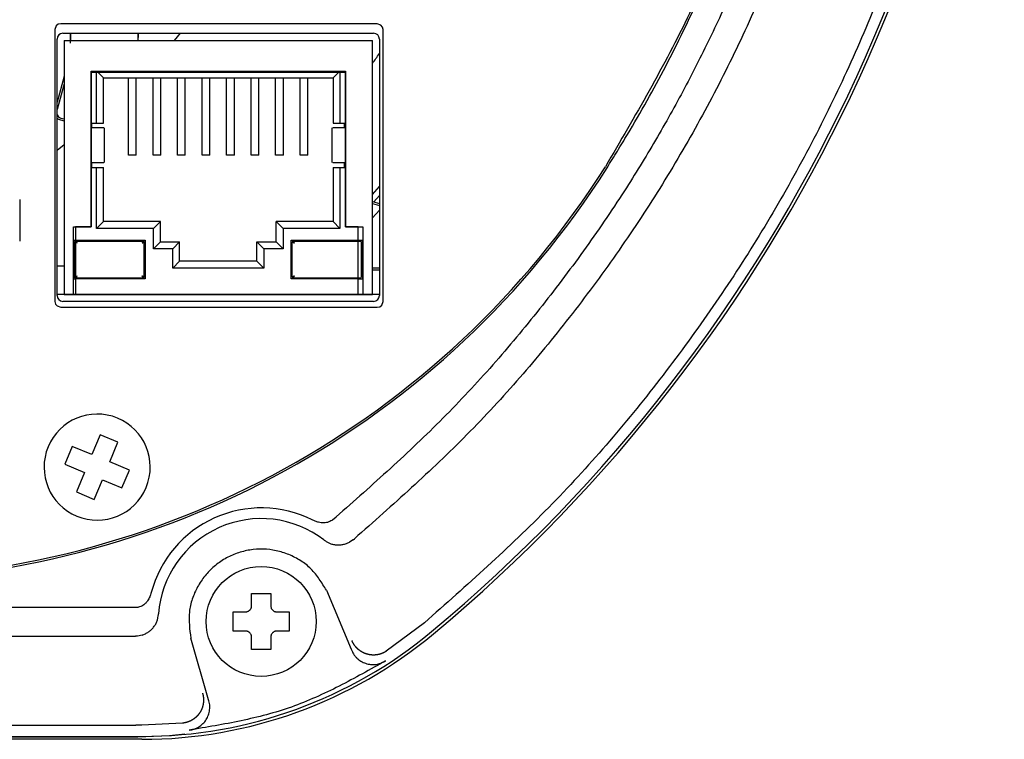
# Model space of a CAD drawing. Header units: inches. Extents: x -119 to 916, y -375 to 403.
# Tile 19 of 24: x 865 to 916, y -67 to -29. Entities that reach past the tile are written whole.
import ezdxf

# ---------------------------------------------------------------- set-up
doc = ezdxf.new("R2010")
doc.units = ezdxf.units.IN

msp = doc.modelspace()

# ---------------------------------------------------------------- linework, layer by layer
at = {"color": 7, "linetype": 'Continuous'}
for p, q in [((883.2437, -29.5133), (866.842, -29.5133)), ((866.5422, -29.8131), (866.5422, -43.9145)), ((866.9532, -30.0056), (883.0532, -30.0056)), ((867.3532, -30.5256), (867.3532, -30.0056)), ((867.3532, -30.0056), (867.3532, -30.3756)), ((870.8532, -30.0056), (870.8532, -30.2311)), ((870.8532, -30.3756), (870.8532, -30.0056)), ((873.0377, -30.0056), (872.7124, -30.3756)), ((883.5431, -43.9145), (883.5431, -29.8131)), ((866.6532, -43.6056), (866.6532, -30.3056)), ((867.0132, -30.3756), (867.0132, -43.5456)), ((867.0132, -30.3756), (882.9932, -30.3756)), ((882.9932, -43.5456), (882.9932, -30.3756)), ((883.3532, -30.3056), (883.3532, -43.6056)), ((868.4132, -31.9656), (881.5932, -31.9656)), ((868.4132, -40.0456), (868.4132, -31.9656)), ((868.6932, -32.0456), (868.4132, -32.0456)), ((868.4132, -32.0456), (868.4132, -40.0456)), ((868.6932, -34.6656), (868.6932, -32.0456)), ((868.7732, -32.0456), (868.6932, -32.0456)), ((868.7732, -32.0456), (869.0532, -32.3256)), ((881.2332, -32.0456), (868.7732, -32.0456)), ((880.9532, -32.3256), (881.2332, -32.0456)), ((881.3132, -32.0456), (881.2332, -32.0456)), ((881.5932, -32.0456), (881.3132, -32.0456)), ((881.3132, -32.0456), (881.3132, -34.6656)), ((881.5932, -31.9656), (881.5932, -40.0456)), ((881.5932, -40.0456), (881.5932, -32.0456)), ((867.0132, -32.2373), (866.6532, -33.5808)), ((867.0132, -32.6237), (866.6532, -33.9672)), ((869.0532, -34.6656), (869.0532, -32.3256)), ((869.0532, -32.3256), (880.9532, -32.3256)), ((870.3582, -36.3256), (870.3582, -32.3256)), ((870.7582, -36.3256), (870.7582, -32.3256)), ((871.6282, -36.3256), (871.6282, -32.3256)), ((872.0282, -36.3256), (872.0282, -32.3256)), ((872.8982, -36.3256), (872.8982, -32.3256)), ((873.2982, -36.3256), (873.2982, -32.3256)), ((874.1682, -36.3256), (874.1682, -32.3256)), ((874.5682, -36.3256), (874.5682, -32.3256)), ((875.4382, -36.3256), (875.4382, -32.3256)), ((875.8382, -36.3256), (875.8382, -32.3256)), ((876.7082, -36.3256), (876.7082, -32.3256)), ((877.1082, -36.3256), (877.1082, -32.3256)), ((877.9782, -36.3256), (877.9782, -32.3256)), ((878.3782, -36.3256), (878.3782, -32.3256)), ((879.2482, -36.3256), (879.2482, -32.3256)), ((879.6482, -36.3256), (879.6482, -32.3256)), ((880.9532, -32.3256), (880.9532, -34.6656)), ((866.8214, -34.4985), (867.0132, -34.5499)), ((866.8473, -34.4019), (867.0132, -34.4463)), ((868.4532, -34.9156), (868.4532, -34.6656)), ((868.4532, -34.6656), (868.6932, -34.6656)), ((868.6932, -34.6656), (869.0532, -34.6656)), ((880.9532, -34.6656), (881.3132, -34.6656)), ((881.3132, -34.6656), (881.5532, -34.6656)), ((881.5532, -34.9156), (881.5532, -34.6656)), ((869.1147, -36.7156), (869.1147, -34.9156)), ((880.8917, -34.9156), (880.8917, -36.7156)), ((867.0132, -35.7927), (866.6532, -36.0784)), ((868.4532, -36.9656), (868.4532, -36.7156)), ((870.7582, -36.3256), (870.3582, -36.3256)), ((872.0282, -36.3256), (871.6282, -36.3256)), ((873.2982, -36.3256), (872.8982, -36.3256)), ((874.5682, -36.3256), (874.1682, -36.3256)), ((875.8382, -36.3256), (875.4382, -36.3256)), ((877.1082, -36.3256), (876.7082, -36.3256)), ((878.3782, -36.3256), (877.9782, -36.3256)), ((879.6482, -36.3256), (879.2482, -36.3256)), ((881.5532, -36.9656), (881.5532, -36.7156)), ((868.4532, -36.9656), (868.6932, -36.9656)), ((868.6932, -40.1256), (868.6932, -36.9656)), ((868.6932, -36.9656), (869.0532, -36.9656)), ((869.0532, -39.7656), (869.0532, -36.9656)), ((880.9532, -36.9656), (881.3132, -36.9656)), ((880.9532, -36.9656), (880.9532, -39.7656)), ((881.3132, -36.9656), (881.5532, -36.9656)), ((881.3132, -36.9656), (881.3132, -40.1256)), ((882.9932, -38.3678), (883.3532, -37.9469)), ((864.7149, -38.6181), (864.7149, -40.7938)), ((882.9932, -38.7282), (883.3532, -38.8246)), ((883.3532, -38.4093), (883.0619, -38.7466)), ((882.9932, -38.8317), (883.3532, -38.9282)), ((883.3532, -39.1731), (882.9932, -39.5812)), ((868.6932, -40.1256), (869.0532, -39.7656)), ((872.0032, -39.7656), (869.0532, -39.7656)), ((871.6432, -40.1256), (872.0032, -39.7656)), ((872.0032, -40.8256), (872.0032, -39.7656)), ((878.3632, -40.1256), (878.0032, -39.7656)), ((878.0032, -40.8256), (878.0032, -39.7656)), ((880.9532, -39.7656), (878.0032, -39.7656)), ((881.3132, -40.1256), (880.9532, -39.7656)), ((867.5032, -40.0456), (868.4132, -40.0456)), ((867.5032, -43.5456), (867.5032, -40.0456)), ((868.4132, -40.0456), (867.6111, -40.0456)), ((867.6111, -40.0456), (867.6111, -40.7398)), ((871.6432, -40.1256), (868.6932, -40.1256)), ((871.6432, -41.1856), (871.6432, -40.1256)), ((881.3132, -40.1256), (878.3632, -40.1256)), ((878.3632, -40.1256), (878.3632, -41.1856)), ((882.263, -40.0456), (881.5932, -40.0456)), ((881.5932, -40.0456), (882.5032, -40.0456)), ((882.263, -40.7398), (882.263, -40.0456)), ((882.5032, -40.0456), (882.5032, -43.5456)), ((867.5315, -40.7398), (867.6111, -40.7398)), ((867.5315, -42.7357), (867.5315, -40.7398)), ((867.6111, -40.7398), (871.2162, -40.7398)), ((867.6315, -40.7898), (871.1162, -40.7898)), ((871.2162, -40.7398), (871.2162, -42.7357)), ((878.7902, -42.7357), (878.7902, -40.7398)), ((878.7902, -40.7398), (882.263, -40.7398)), ((878.8902, -40.7898), (882.263, -40.7898)), ((882.263, -40.7398), (882.4749, -40.7398)), ((882.263, -40.8898), (882.263, -40.7898)), ((882.263, -40.7898), (882.3749, -40.7898)), ((882.4749, -40.7398), (882.4749, -42.7357)), ((867.5815, -42.6357), (867.5815, -40.8398)), ((867.6111, -40.8546), (867.6111, -42.6209)), ((871.1662, -42.6357), (871.1662, -40.8398)), ((871.6432, -41.1856), (872.0032, -40.8256)), ((872.6432, -41.1856), (871.6432, -41.1856)), ((872.0032, -40.8256), (873.0032, -40.8256)), ((872.6432, -41.1856), (873.0032, -40.8256)), ((872.6432, -42.1856), (872.6432, -41.1856)), ((873.0032, -41.8256), (873.0032, -40.8256)), ((877.0032, -40.8256), (878.0032, -40.8256)), ((877.3632, -41.1856), (877.0032, -40.8256)), ((877.0032, -41.8256), (877.0032, -40.8256)), ((878.3632, -41.1856), (877.3632, -41.1856)), ((877.3632, -41.1856), (877.3632, -42.1856)), ((878.3632, -41.1856), (878.0032, -40.8256)), ((878.8402, -42.6357), (878.8402, -40.8398)), ((882.263, -42.5857), (882.263, -40.8898)), ((882.4249, -42.6357), (882.4249, -40.8398)), ((872.6432, -42.1856), (873.0032, -41.8256)), ((877.0032, -41.8256), (873.0032, -41.8256)), ((877.3632, -42.1856), (877.0032, -41.8256)), ((867.0132, -42.0856), (866.6532, -42.0856)), ((877.3632, -42.1856), (872.6432, -42.1856)), ((883.3532, -42.1808), (882.9932, -42.1808)), ((883.3532, -42.2808), (882.9932, -42.2808)), ((867.5315, -42.7357), (867.6111, -42.7357)), ((867.6111, -42.7357), (867.6111, -43.5456)), ((871.2162, -42.7357), (867.6111, -42.7357)), ((867.6315, -42.6857), (871.1162, -42.6857)), ((882.263, -42.7357), (878.7902, -42.7357)), ((878.8902, -42.6857), (882.263, -42.6857)), ((882.263, -42.6857), (882.263, -42.5857)), ((882.263, -42.6857), (882.3749, -42.6857)), ((882.263, -43.5456), (882.263, -42.7357)), ((882.263, -42.7357), (882.4749, -42.7357)), ((883.3532, -43.5556), (866.6532, -43.5556)), ((867.0132, -43.5456), (867.5032, -43.5456)), ((867.0132, -43.5556), (867.0132, -43.5456)), ((867.1632, -43.5456), (867.1632, -43.5556)), ((867.5032, -43.5456), (867.6111, -43.5456)), ((867.6111, -43.5456), (882.263, -43.5456)), ((882.263, -43.5456), (882.5032, -43.5456)), ((882.5032, -43.5456), (882.9932, -43.5456)), ((882.8432, -43.5556), (882.8432, -43.5456)), ((882.9932, -43.5556), (882.9932, -43.5456)), ((866.842, -44.2142), (883.2437, -44.2142)), ((883.0532, -43.9056), (866.9532, -43.9056)), ((868.8797, -50.8305), (868.4583, -51.8466)), ((869.8034, -51.2135), (868.8797, -50.8305)), ((867.4422, -51.4252), (867.0592, -52.349)), ((868.4583, -51.8466), (867.4422, -51.4252)), ((869.3821, -52.2296), (869.8034, -51.2135)), ((867.0592, -52.349), (868.0753, -52.7703)), ((870.3982, -52.651), (869.3821, -52.2296)), ((868.0753, -52.7703), (867.6539, -53.7864)), ((870.0151, -53.5747), (870.3982, -52.651)), ((868.5777, -54.1695), (868.999, -53.1534)), ((868.999, -53.1534), (870.0151, -53.5747)), ((867.6539, -53.7864), (868.5777, -54.1695)), ((880.9304, -55.2297), (881.1129, -55.0786)), ((880.4758, -56.2698), (880.4938, -56.2837)), ((881.9984, -56.2658), (881.8128, -56.388)), ((881.9984, -56.2658), (882.0596, -56.2149)), ((876.7287, -59.7), (876.7287, -59.05)), ((877.7287, -59.05), (877.7287, -59.7)), ((880.6136, -58.886), (881.897, -61.9425)), ((870.7303, -59.78), (804.7271, -59.78)), ((871.9083, -60.1378), (871.9103, -60.1082)), ((875.7787, -60), (876.4287, -60)), ((878.0287, -60), (878.6787, -60)), ((885.6865, -60.5713), (883.7125, -62.0434)), ((871.0586, -61.2104), (870.8248, -61.2612)), ((876.4287, -61), (875.7787, -61)), ((878.6787, -61), (878.0287, -61)), ((804.7398, -61.2667), (870.7175, -61.2667)), ((870.8248, -61.2612), (870.7175, -61.2667)), ((874.5017, -64.5544), (873.581, -61.3698)), ((876.7287, -61.95), (876.7287, -61.3)), ((877.7287, -61.3), (877.7287, -61.95)), ((883.7125, -62.0434), (883.7055, -62.048)), ((873.1524, -65.7731), (871.0479, -65.8701)), ((873.1578, -65.7726), (873.1524, -65.7731)), ((804.7288, -65.8701), (870.7285, -65.8701)), ((871.0479, -65.8701), (870.7285, -65.8701)), ((804.4094, -66.4564), (871.0479, -66.4564)), ((870.8349, -66.5), (861.7287, -66.5)), ((871.0479, -66.6095), (861.7287, -66.6095))]:
    msp.add_line(p, q, dxfattribs=at)
for points in [[(866.8418, -29.5133), (866.7125, -29.5427), (866.6114, -29.6216), (866.5422, -29.8131)], [(883.5429, -29.8131), (883.5138, -29.6837), (883.435, -29.5826), (883.2437, -29.5133)], [(866.542, -43.9145), (866.5715, -44.0439), (866.6504, -44.145), (866.842, -44.2142)], [(883.2434, -44.2142), (883.373, -44.1849), (883.474, -44.106), (883.5431, -43.9145)], [(873.2799, -66.35), (872.4713, -66.4329), (870.8349, -66.5)]]:
    msp.add_lwpolyline(points, dxfattribs=at)
msp.add_circle((877.2287, -60.5), 2.85, dxfattribs=at)
for centre, radius, start, end in [((833.5587, 2), 82.1796, 309.797503, 48.79818), ((833.5587, 2), 82.0264, 309.797503, 48.79818), ((866.9532, -30.3056), 0.3, 90, 180), ((883.0532, -30.3056), 0.3, 0, 90), ((837.8032, 0.6444), 55.5, 324.51171, 325.15701), ((866.9249, -34.1121), 0.3, 205.0623, 255), ((866.9249, -34.1121), 0.4, 227.20434, 255), ((856.2828, -12.38), 45.9, 270, 327.6741), ((856.2829, -12.38), 46, 270, 327.6742), ((867.6315, -40.8398), 0.05, 114.13454, 180), ((867.6315, -40.8398), 0.05, 89.99998, 114.1347), ((871.1162, -40.8398), 0.05, 359.99998, 90), ((878.8902, -40.8398), 0.05, 89.99998, 180), ((882.3749, -40.8398), 0.05, 360, 90), ((867.6315, -42.6357), 0.05, 180, 245.86546), ((867.6315, -42.6357), 0.05, 245.86545, 270), ((871.1162, -42.6357), 0.05, 269.99998, 0), ((878.8902, -42.6357), 0.05, 179.99998, 270), ((882.3749, -42.6357), 0.05, 270, 0), ((866.9532, -43.6056), 0.3, 180, 270), ((883.0532, -43.6056), 0.3, 270, 0), ((868.7287, -52.5), 2.75, 67.47733, 247.47733), ((868.7287, -52.5), 2.75, 247.47733, 67.47733), ((877.2287, -60.5), 5.8873, 63.33069, 165.22716), ((877.2287, -60.5), 5.3328, 52.4893, 175.78691), ((871.0479, -43), 23.4564, 270, 309.7975), ((871.0479, -43), 23.6096, 270, 309.7975)]:
    msp.add_arc(centre, radius, start, end, dxfattribs=at)
for points, knots in [([(887.2043, 63.275), (888.2768, 62.2754), (890.4205, 60.2771), (893.5332, 57.17), (896.4267, 53.8559), (899.1192, 50.3767), (901.6338, 46.7666), (903.9548, 43.0298), (906.0667, 39.1711), (907.9661, 35.2031), (909.6495, 31.1388), (911.1116, 26.9898), (912.3472, 22.7679), (913.3532, 18.4854), (914.1266, 14.1548), (914.6652, 9.7888), (914.9673, 5.4001), (915.0323, 1.0015), (914.8595, -3.3942), (914.45, -7.7742), (913.8045, -12.1256), (912.9253, -16.436), (911.8146, -20.6925), (910.4759, -24.8829), (908.9125, -28.9948), (907.13, -33.0167), (905.1339, -36.9369), (902.9281, -40.7427), (900.5162, -44.4215), (897.9139, -47.9689), (895.1369, -51.381), (892.1631, -54.6232), (888.9752, -57.6531), (886.7832, -59.5983), (885.6865, -60.5713)], [0, 0, 0, 0, 4.3983334, 8.7919723, 13.187362, 17.5865098, 21.9842046, 26.380234, 30.7768915, 35.1741663, 39.5712088, 43.968042, 48.364954, 52.7619332, 57.1588868, 61.5558193, 65.9527594, 70.3497074, 74.7466554, 79.1435955, 83.5405281, 87.937482, 92.3344612, 96.7313731, 101.128207, 105.5252503, 109.9225238, 114.3191798, 118.7152101, 123.1129057, 127.512053, 131.9074425, 136.3010823, 140.6994165, 140.6994165, 140.6994165, 140.6994165]), ([(882.7903, 59.598), (883.7676, 58.7101), (885.7211, 56.9351), (888.5778, 54.1618), (891.2578, 51.1879), (893.7843, 48.0337), (896.1613, 44.7435), (898.3801, 41.3065), (900.4135, 37.7397), (902.2611, 34.0432), (903.9098, 30.2407), (905.3554, 26.3343), (906.5862, 22.3456), (907.5989, 18.2804), (908.3864, 14.1595), (908.9458, 9.992), (909.2732, 5.7966), (909.3673, 1.586), (909.2273, -2.6236), (908.854, -6.8169), (908.2488, -10.9803), (907.4154, -15.0961), (906.3568, -19.1541), (905.08, -23.1344), (903.5886, -27.0304), (901.8939, -30.8211), (900.0004, -34.5039), (897.921, -38.0555), (895.6565, -41.4752), (893.2337, -44.7467), (890.6617, -47.8801), (887.9364, -50.8313), (885.0349, -53.579), (883.0517, -55.3359), (882.0596, -56.2149)], [0, 0, 0, 0, 3.9611651, 7.9183763, 11.9385348, 15.9619931, 20.0370312, 24.1106044, 28.2289553, 32.3478895, 36.5021851, 40.6563019, 44.8374422, 49.0186568, 53.2181479, 57.4176265, 61.6267763, 65.8359359, 70.046113, 74.2562811, 78.4588133, 82.6613594, 86.8476602, 91.0338872, 95.1951204, 99.3565346, 103.4846146, 107.6121075, 111.6968357, 115.7830438, 119.8196992, 123.8530207, 127.8253845, 131.8017491, 131.8017491, 131.8017491, 131.8017491]), ([(881.8293, 58.4738), (882.312, 58.0478), (883.2773, 57.196), (885.1879, 55.4569), (887.4785, 53.1679), (890.0734, 50.2691), (892.5222, 47.2458), (894.8674, 44.0239), (897.0805, 40.5961), (899.1456, 36.9625), (901.0079, 33.216), (902.659, 29.3716), (904.0917, 25.4455), (905.1955, 21.7952), (906.0288, 18.4466), (906.6491, 15.4202), (907.1441, 12.3708), (907.5121, 9.3036), (907.7513, 6.2239), (907.8625, 3.1372), (907.8463, 0.0485), (907.6844, -3.3977), (907.3164, -7.1922), (906.6798, -11.3214), (905.8135, -15.4132), (904.7207, -19.4504), (903.4065, -23.4162), (902.0056, -26.9619), (900.5798, -30.1033), (899.1872, -32.8603), (897.6831, -35.558), (895.9484, -38.3839), (893.9521, -41.3122), (891.6736, -44.3221), (889.2552, -47.2249), (886.6799, -49.9895), (883.9356, -52.58), (882.0541, -54.2455), (881.1129, -55.0786)], [0, 0, 0, 0, 1.931267, 3.8621635, 7.749944, 11.639752, 15.5288103, 19.4169089, 23.5894303, 27.7625371, 31.9486342, 36.1346646, 40.3076743, 44.4802538, 47.5687628, 50.6571445, 53.7455826, 56.8340189, 59.9219009, 63.0097857, 66.0976156, 69.1855679, 73.3567208, 77.5283226, 81.7129582, 85.8976129, 90.0692549, 94.2403882, 97.3282126, 100.416015, 103.5039658, 106.5916632, 110.3606828, 114.1312025, 117.9125188, 121.6908949, 125.4581991, 129.2290698, 129.2290698, 129.2290698, 129.2290698]), ([(894.8839, 41.2141), (895.6656, 39.8868), (897.2279, 37.2342), (899.4108, 33.1618), (901.2596, 28.925), (902.8099, 24.5706), (904.1007, 20.1324), (905.1144, 15.6239), (905.8346, 11.0596), (906.2624, 6.4588), (906.3983, 1.8402), (906.2432, -2.7502), (905.8033, -7.2943), (905.0841, -11.7748), (904.082, -16.2008), (902.8128, -20.5588), (901.2932, -24.836), (899.4855, -29.0001), (897.3552, -33.0065), (895.8316, -35.6178), (895.0692, -36.9243)], [0, 0, 0, 0, 4.6211089, 9.2354088, 13.8519127, 18.4738515, 23.0932142, 27.7101982, 32.3276066, 36.9458173, 41.5630242, 46.1801903, 50.7156016, 55.2502288, 59.7844387, 64.3209091, 68.8598284, 73.3935964, 77.9252424, 82.4633393, 82.4633393, 82.4633393, 82.4633393]), ([(895.1539, -36.9777), (895.3318, -36.6911), (895.6875, -36.1179), (896.7426, -34.3881), (898.2256, -31.7309), (899.9949, -28.0795), (901.5647, -24.3379), (902.9259, -20.5159), (904.0697, -16.6232), (904.9962, -12.6728), (905.7057, -8.6778), (906.1067, -5.3213), (906.3072, -2.6272), (906.4098, -0.6046), (906.4771, 1.4194), (906.4605, 3.262), (906.3489, 4.9169), (906.2587, 5.8964), (906.2136, 6.3863)], [0, 0, 0, 0, 1.0119637, 2.0239202, 6.0784137, 10.1346928, 14.1903947, 18.2451551, 22.2999493, 26.3556512, 30.411933, 34.4663197, 36.4905024, 38.5155829, 40.541507, 42.5654755, 44.0402552, 45.5161947, 45.5161947, 45.5161947, 45.5161947]), ([(869.0677, -34.9156), (869.0673, -34.9156), (869.0661, -34.9156), (869.0632, -34.9156), (869.0578, -34.9156), (869.0486, -34.9156), (869.0354, -34.9156), (869.018, -34.9156), (868.9967, -34.9156), (868.9709, -34.9156), (868.9409, -34.9156), (868.915, -34.9156), (868.8943, -34.9156), (868.8793, -34.9156), (868.8623, -34.9156), (868.8424, -34.9156), (868.8189, -34.9156), (868.7909, -34.9156), (868.7618, -34.9156), (868.7319, -34.9156), (868.7018, -34.9156), (868.6679, -34.9156), (868.6308, -34.9156), (868.5908, -34.9156), (868.5476, -34.9156), (868.5014, -34.9156), (868.4694, -34.9156), (868.4532, -34.9156)], [0, 0, 0, 0, 0.0011793, 0.0036296, 0.00862193, 0.01742727, 0.03131665, 0.04815632, 0.06955698, 0.09537012, 0.12544724, 0.15963987, 0.17301363, 0.18768322, 0.20443385, 0.22405074, 0.2473191, 0.27502415, 0.30795112, 0.33467521, 0.36472964, 0.39847328, 0.43626502, 0.47589282, 0.5185008, 0.56594464, 0.61452202, 0.61452202, 0.61452202, 0.61452202]), ([(881.5532, -34.9156), (881.537, -34.9156), (881.505, -34.9156), (881.4588, -34.9156), (881.4156, -34.9156), (881.3755, -34.9156), (881.3385, -34.9156), (881.3046, -34.9156), (881.2745, -34.9156), (881.2446, -34.9156), (881.2154, -34.9156), (881.1875, -34.9156), (881.1639, -34.9156), (881.1441, -34.9156), (881.127, -34.9156), (881.1121, -34.9156), (881.0914, -34.9156), (881.0655, -34.9156), (881.0355, -34.9156), (881.0097, -34.9156), (880.9883, -34.9156), (880.971, -34.9156), (880.9578, -34.9156), (880.9486, -34.9156), (880.9431, -34.9156), (880.9403, -34.9156), (880.9391, -34.9156), (880.9387, -34.9156)], [0, 0, 0, 0, 0.04857643, 0.09601936, 0.13862735, 0.17825514, 0.21604688, 0.24979053, 0.27984496, 0.30656904, 0.339496, 0.36720103, 0.39046937, 0.41008625, 0.42683687, 0.44150648, 0.4548803, 0.4890732, 0.51915075, 0.54496436, 0.56636543, 0.58320537, 0.59709478, 0.60589988, 0.61089177, 0.6133415, 0.61452016, 0.61452016, 0.61452016, 0.61452016]), ([(868.4532, -36.7156), (868.4694, -36.7156), (868.5014, -36.7156), (868.5476, -36.7156), (868.5908, -36.7156), (868.6308, -36.7156), (868.6679, -36.7156), (868.7018, -36.7156), (868.7319, -36.7156), (868.7618, -36.7156), (868.7909, -36.7156), (868.8189, -36.7156), (868.8424, -36.7156), (868.8623, -36.7156), (868.8793, -36.7156), (868.8943, -36.7156), (868.915, -36.7156), (868.9409, -36.7156), (868.9709, -36.7156), (868.9967, -36.7156), (869.018, -36.7156), (869.0354, -36.7156), (869.0486, -36.7156), (869.0578, -36.7156), (869.0632, -36.7156), (869.0661, -36.7156), (869.0673, -36.7156), (869.0677, -36.7156)], [0, 0, 0, 0, 0.04857738, 0.09602122, 0.13862921, 0.178257, 0.21604874, 0.24979239, 0.27984682, 0.3065709, 0.33949787, 0.36720293, 0.39047129, 0.41008817, 0.4268388, 0.44150839, 0.45488216, 0.48907478, 0.51915191, 0.54496505, 0.5663657, 0.58320537, 0.59709475, 0.6059001, 0.61089242, 0.61334273, 0.61452202, 0.61452202, 0.61452202, 0.61452202]), ([(880.9387, -36.7156), (880.9391, -36.7156), (880.9403, -36.7156), (880.9431, -36.7156), (880.9486, -36.7156), (880.9578, -36.7156), (880.971, -36.7156), (880.9883, -36.7156), (881.0097, -36.7156), (881.0355, -36.7156), (881.0655, -36.7156), (881.0914, -36.7156), (881.1121, -36.7156), (881.127, -36.7156), (881.1441, -36.7156), (881.1639, -36.7156), (881.1875, -36.7156), (881.2154, -36.7156), (881.2446, -36.7156), (881.2745, -36.7156), (881.3046, -36.7156), (881.3385, -36.7156), (881.3755, -36.7156), (881.4156, -36.7156), (881.4588, -36.7156), (881.505, -36.7156), (881.537, -36.7156), (881.5532, -36.7156)], [0, 0, 0, 0, 0.00117866, 0.0036284, 0.00862028, 0.01742539, 0.03131479, 0.04815473, 0.0695558, 0.09536941, 0.12544696, 0.15963987, 0.17301368, 0.18768329, 0.20443392, 0.22405079, 0.24731913, 0.27502417, 0.30795112, 0.33467521, 0.36472963, 0.39847328, 0.43626502, 0.47589281, 0.5185008, 0.56594373, 0.61452016, 0.61452016, 0.61452016, 0.61452016]), ([(867.6111, -40.7942), (867.6111, -40.7946), (867.6111, -40.7959), (867.6111, -40.7989), (867.6111, -40.8039), (867.6111, -40.811), (867.6111, -40.8198), (867.6111, -40.8289), (867.6111, -40.8378), (867.6111, -40.8448), (867.6111, -40.8504), (867.6111, -40.8532), (867.6111, -40.8546)], [0, 0, 0, 0, 0.00131579, 0.003829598, 0.008940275, 0.016387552, 0.025135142, 0.035401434, 0.043521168, 0.052124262, 0.056252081, 0.060409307, 0.060409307, 0.060409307, 0.060409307]), ([(867.6315, -40.7898), (867.6316, -40.79), (867.632, -40.7907), (867.6327, -40.7921), (867.6339, -40.7945), (867.6357, -40.798), (867.6379, -40.8025), (867.6407, -40.808), (867.6439, -40.8145), (867.6483, -40.8233), (867.6539, -40.8345), (867.6606, -40.8476), (867.6675, -40.8614), (867.6744, -40.8755), (867.6791, -40.885), (867.6815, -40.8898)], [0, 0, 0, 0, 0.00074707, 0.00215775, 0.00487891, 0.00877768, 0.01388643, 0.01996074, 0.02734127, 0.03561538, 0.04952107, 0.06476913, 0.0799827, 0.09575459, 0.11180573, 0.11180573, 0.11180573, 0.11180573]), ([(871.0662, -40.8898), (871.0697, -40.8827), (871.0767, -40.8689), (871.0853, -40.8517), (871.092, -40.8383), (871.0968, -40.8287), (871.101, -40.8202), (871.1046, -40.8129), (871.1076, -40.8068), (871.1101, -40.8016), (871.1122, -40.7974), (871.1138, -40.7942), (871.115, -40.7919), (871.1157, -40.7906), (871.116, -40.79), (871.1162, -40.7898)], [0, 0, 0, 0, 0.02368759, 0.04647484, 0.05788495, 0.06862512, 0.07853217, 0.0862633, 0.09314328, 0.09881162, 0.10357419, 0.10721814, 0.10976527, 0.11109577, 0.11180805, 0.11180805, 0.11180805, 0.11180805]), ([(878.8902, -40.7898), (878.8903, -40.79), (878.8907, -40.7907), (878.8914, -40.7921), (878.8926, -40.7945), (878.8944, -40.798), (878.8966, -40.8025), (878.8994, -40.808), (878.9026, -40.8145), (878.907, -40.8233), (878.9126, -40.8345), (878.9193, -40.8476), (878.9262, -40.8614), (878.9332, -40.8755), (878.9379, -40.885), (878.9402, -40.8898)], [0, 0, 0, 0, 0.00074697, 0.00215775, 0.00487937, 0.00877852, 0.01388698, 0.01996075, 0.0273408, 0.03561456, 0.0495202, 0.06476831, 0.07998243, 0.09575487, 0.11180657, 0.11180657, 0.11180657, 0.11180657]), ([(871.1662, -40.8398), (871.1659, -40.8399), (871.1653, -40.8403), (871.1639, -40.841), (871.1615, -40.8422), (871.158, -40.844), (871.1535, -40.8462), (871.1479, -40.849), (871.1414, -40.8522), (871.1326, -40.8566), (871.1215, -40.8622), (871.1083, -40.8689), (871.0945, -40.8758), (871.0805, -40.8828), (871.071, -40.8874), (871.0662, -40.8898)], [0, 0, 0, 0, 0.00074696, 0.00215775, 0.00487939, 0.00877852, 0.01388691, 0.01996075, 0.02734157, 0.03561622, 0.04952204, 0.06476997, 0.07998347, 0.09575537, 0.11180657, 0.11180657, 0.11180657, 0.11180657]), ([(878.9402, -40.8898), (878.9332, -40.8862), (878.9193, -40.8793), (878.9021, -40.8706), (878.8887, -40.8639), (878.8791, -40.8592), (878.8706, -40.855), (878.8633, -40.8514), (878.8572, -40.8484), (878.8521, -40.8459), (878.8479, -40.8438), (878.8446, -40.8421), (878.8424, -40.841), (878.841, -40.8403), (878.8404, -40.8399), (878.8402, -40.8398)], [0, 0, 0, 0, 0.02368779, 0.04647484, 0.05788419, 0.06862371, 0.07853051, 0.08626251, 0.09314327, 0.09881168, 0.10357418, 0.10721811, 0.10976525, 0.11109576, 0.11180804, 0.11180804, 0.11180804, 0.11180804]), ([(867.6111, -42.6209), (867.6111, -42.6237), (867.6111, -42.6294), (867.6111, -42.6377), (867.6111, -42.6455), (867.6111, -42.653), (867.6111, -42.66), (867.6111, -42.6666), (867.6111, -42.6722), (867.6111, -42.6766), (867.6111, -42.6794), (867.6111, -42.6808), (867.6111, -42.6813)], [0, 0, 0, 0, 0.00863992, 0.017024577, 0.024882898, 0.032119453, 0.039503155, 0.045895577, 0.051902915, 0.056233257, 0.059000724, 0.060431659, 0.060431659, 0.060431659, 0.060431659]), ([(867.6815, -42.5857), (867.6779, -42.5927), (867.671, -42.6065), (867.6623, -42.6238), (867.6556, -42.6372), (867.6509, -42.6468), (867.6467, -42.6553), (867.6431, -42.6626), (867.6401, -42.6686), (867.6376, -42.6738), (867.6355, -42.678), (867.6338, -42.6813), (867.6327, -42.6835), (867.632, -42.6849), (867.6316, -42.6855), (867.6315, -42.6857)], [0, 0, 0, 0, 0.02368546, 0.04647151, 0.05788275, 0.06862374, 0.07853052, 0.0862594, 0.09313829, 0.09880897, 0.10357337, 0.10721594, 0.10976112, 0.11109118, 0.1118039, 0.1118039, 0.1118039, 0.1118039]), ([(871.1162, -42.6857), (871.1161, -42.6854), (871.1157, -42.6848), (871.115, -42.6834), (871.1138, -42.681), (871.112, -42.6775), (871.1098, -42.673), (871.107, -42.6674), (871.1038, -42.6609), (871.0994, -42.6521), (871.0938, -42.641), (871.0871, -42.6278), (871.0802, -42.614), (871.0732, -42.6), (871.0685, -42.5905), (871.0662, -42.5857)], [0, 0, 0, 0, 0.00074697, 0.00215775, 0.00487937, 0.00877852, 0.01388699, 0.01996075, 0.02734079, 0.03561456, 0.04952099, 0.06477, 0.07998264, 0.09575338, 0.11180327, 0.11180327, 0.11180327, 0.11180327]), ([(871.0662, -42.5857), (871.0732, -42.5892), (871.0871, -42.5962), (871.1043, -42.6048), (871.1177, -42.6115), (871.1273, -42.6163), (871.1358, -42.6205), (871.1431, -42.6241), (871.1492, -42.6271), (871.1543, -42.6296), (871.1585, -42.6317), (871.1618, -42.6333), (871.164, -42.6345), (871.1654, -42.6352), (871.166, -42.6355), (871.1662, -42.6357)], [0, 0, 0, 0, 0.02368769, 0.04647484, 0.05788435, 0.06862395, 0.07853051, 0.08626163, 0.09314162, 0.09880996, 0.10357254, 0.10721648, 0.10976361, 0.11109411, 0.1118064, 0.1118064, 0.1118064, 0.1118064]), ([(878.8402, -42.6357), (878.8404, -42.6355), (878.8411, -42.6352), (878.8425, -42.6345), (878.8449, -42.6333), (878.8484, -42.6315), (878.8529, -42.6293), (878.8584, -42.6265), (878.8649, -42.6233), (878.8738, -42.6189), (878.8849, -42.6132), (878.8981, -42.6065), (878.9118, -42.5997), (878.9259, -42.5927), (878.9354, -42.588), (878.9402, -42.5857)], [0, 0, 0, 0, 0.00074718, 0.00215775, 0.00487844, 0.00877684, 0.01388594, 0.01996073, 0.02734097, 0.03561454, 0.04952009, 0.06476829, 0.07998193, 0.0957538, 0.1118049, 0.1118049, 0.1118049, 0.1118049]), ([(878.9402, -42.5857), (878.9367, -42.5927), (878.9297, -42.6065), (878.921, -42.6238), (878.9144, -42.6372), (878.9096, -42.6468), (878.9054, -42.6553), (878.9018, -42.6626), (878.8988, -42.6686), (878.8963, -42.6738), (878.8942, -42.678), (878.8925, -42.6813), (878.8914, -42.6835), (878.8907, -42.6849), (878.8903, -42.6855), (878.8902, -42.6857)], [0, 0, 0, 0, 0.02368538, 0.04647151, 0.05788331, 0.06862487, 0.07853217, 0.08626114, 0.09313994, 0.0988102, 0.1035742, 0.10721671, 0.10976195, 0.11109203, 0.11180473, 0.11180473, 0.11180473, 0.11180473]), ([(880.9304, -55.2297), (880.8984, -55.2509), (880.8348, -55.2931), (880.7307, -55.3476), (880.6142, -55.3786), (880.484, -55.3912), (880.3453, -55.3874), (880.1911, -55.3617), (880.0332, -55.309), (879.9253, -55.2624), (879.8711, -55.239)], [0, 0, 0, 0, 0.1151726, 0.2289456, 0.3508119, 0.4741117, 0.6203951, 0.7656591, 0.941356, 1.1183104, 1.1183104, 1.1183104, 1.1183104]), ([(880.4938, -56.2837), (880.5372, -56.3123), (880.6235, -56.3694), (880.7676, -56.4483), (880.9325, -56.5026), (881.1113, -56.5305), (881.2908, -56.5349), (881.4695, -56.5127), (881.6432, -56.4585), (881.7562, -56.4116), (881.8128, -56.388)], [0, 0, 0, 0, 0.1559309, 0.3104246, 0.4912246, 0.6736272, 0.8516143, 1.0283286, 1.2112741, 1.3953421, 1.3953421, 1.3953421, 1.3953421]), ([(880.6136, -58.886), (880.4934, -58.6905), (880.2546, -58.3019), (879.8293, -57.7611), (879.2878, -57.333), (878.6737, -57.018), (878.0141, -56.8133), (877.3296, -56.7299), (876.6417, -56.7751), (875.9728, -56.9441), (875.3461, -57.2327), (874.7824, -57.6295), (874.3021, -58.1243), (873.9174, -58.6979), (873.6373, -59.3286), (873.4848, -60.0019), (873.4935, -60.6899), (873.5517, -61.1422), (873.581, -61.3698)], [0, 0, 0, 0, 0.6884455, 1.3684203, 2.0515956, 2.7412683, 3.428442, 4.1129168, 4.7982994, 5.4847757, 6.1712512, 6.8566329, 7.5411092, 8.2282845, 8.9179561, 9.6011305, 10.2811055, 10.9695512, 10.9695512, 10.9695512, 10.9695512]), ([(871.536, -58.9988), (871.5092, -59.075), (871.456, -59.2261), (871.3609, -59.4124), (871.2496, -59.5475), (871.1482, -59.6371), (871.0409, -59.7067), (870.9358, -59.751), (870.8305, -59.7708), (870.7638, -59.7769), (870.7303, -59.78)], [0, 0, 0, 0, 0.2422676, 0.4807977, 0.6222671, 0.7648645, 0.8853354, 1.0044841, 1.1044355, 1.2053836, 1.2053836, 1.2053836, 1.2053836]), ([(876.7287, -59.05), (876.7952, -59.05), (876.9283, -59.05), (877.1115, -59.05), (877.2781, -59.05), (877.4283, -59.05), (877.5785, -59.05), (877.6786, -59.05), (877.7287, -59.05)], [0, 0, 0, 0, 0.19957721, 0.39944053, 0.54948785, 0.69947541, 0.84984814, 0.9999983, 0.9999983, 0.9999983, 0.9999983]), ([(871.0586, -61.2104), (871.1149, -61.1863), (871.2272, -61.1384), (871.3898, -61.0503), (871.5348, -60.9326), (871.661, -60.7924), (871.7675, -60.6359), (871.8431, -60.4705), (871.8838, -60.3018), (871.9001, -60.1926), (871.9083, -60.1378)], [0, 0, 0, 0, 0.1835748, 0.3662515, 0.5526355, 0.7408038, 0.9305219, 1.1183357, 1.2830118, 1.4493289, 1.4493289, 1.4493289, 1.4493289]), ([(875.7787, -60.5), (875.7787, -60.4773), (875.7787, -60.4319), (875.7787, -60.3638), (875.7787, -60.2957), (875.7787, -60.2124), (875.7787, -60.1138), (875.7787, -60.0379), (875.7787, -60)], [0, 0, 0, 0, 0.06810812, 0.13620406, 0.2042696, 0.27227029, 0.38620984, 0.50000101, 0.50000101, 0.50000101, 0.50000101]), ([(876.4287, -60), (876.4452, -59.9984), (876.4781, -59.9953), (876.527, -59.9853), (876.5731, -59.965), (876.6147, -59.9371), (876.6512, -59.9029), (876.6815, -59.8638), (876.7052, -59.8207), (876.7198, -59.7778), (876.726, -59.7371), (876.7278, -59.7124), (876.7287, -59.7)], [0, 0, 0, 0, 0.04976748, 0.0991938, 0.14911724, 0.19954406, 0.24897811, 0.2983575, 0.34742671, 0.39606401, 0.43324902, 0.4705339, 0.4705339, 0.4705339, 0.4705339]), ([(877.7287, -59.7), (877.7303, -59.7165), (877.7334, -59.7494), (877.7434, -59.7984), (877.7636, -59.8444), (877.7916, -59.886), (877.8257, -59.9225), (877.8648, -59.9528), (877.908, -59.9765), (877.9508, -59.9911), (877.9915, -59.9973), (878.0163, -59.9991), (878.0287, -60)], [0, 0, 0, 0, 0.04976555, 0.09919062, 0.1491151, 0.19954234, 0.24897621, 0.29835587, 0.34742697, 0.39606586, 0.43325058, 0.4705353, 0.4705353, 0.4705353, 0.4705353]), ([(878.6787, -60), (878.6787, -60.0226), (878.6787, -60.0677), (878.6787, -60.1356), (878.6787, -60.2035), (878.6787, -60.2868), (878.6787, -60.3857), (878.6787, -60.4619), (878.6787, -60.5)], [0, 0, 0, 0, 0.06773806, 0.13553724, 0.20344257, 0.27143583, 0.38568065, 0.50000101, 0.50000101, 0.50000101, 0.50000101]), ([(875.7787, -61), (875.7787, -60.9774), (875.7787, -60.9322), (875.7787, -60.8644), (875.7787, -60.7965), (875.7787, -60.7131), (875.7787, -60.6143), (875.7787, -60.5381), (875.7787, -60.5)], [0, 0, 0, 0, 0.06773806, 0.13553724, 0.20344257, 0.27143583, 0.38568065, 0.50000101, 0.50000101, 0.50000101, 0.50000101]), ([(878.6787, -60.5), (878.6787, -60.5227), (878.6787, -60.5681), (878.6787, -60.6362), (878.6787, -60.7042), (878.6787, -60.7876), (878.6787, -60.8861), (878.6787, -60.9621), (878.6787, -61)], [0, 0, 0, 0, 0.06810812, 0.13620406, 0.2042696, 0.27227029, 0.38620984, 0.50000101, 0.50000101, 0.50000101, 0.50000101]), ([(876.7287, -61.3), (876.7271, -61.2835), (876.724, -61.2506), (876.714, -61.2016), (876.6937, -61.1556), (876.6657, -61.114), (876.6316, -61.0775), (876.5925, -61.0471), (876.5493, -61.0235), (876.5065, -61.0089), (876.4658, -61.0027), (876.4411, -61.0009), (876.4287, -61)], [0, 0, 0, 0, 0.04976555, 0.09919062, 0.1491151, 0.19954234, 0.24897621, 0.29835587, 0.34742697, 0.39606586, 0.43325058, 0.4705353, 0.4705353, 0.4705353, 0.4705353]), ([(878.0287, -61), (878.0122, -61.0016), (877.9793, -61.0047), (877.9303, -61.0147), (877.8843, -61.0349), (877.8427, -61.0629), (877.8062, -61.097), (877.7758, -61.1361), (877.7522, -61.1793), (877.7375, -61.2222), (877.7314, -61.2628), (877.7296, -61.2876), (877.7287, -61.3)], [0, 0, 0, 0, 0.04976748, 0.0991938, 0.14911724, 0.19954406, 0.24897811, 0.2983575, 0.34742671, 0.39606401, 0.43324902, 0.4705339, 0.4705339, 0.4705339, 0.4705339]), ([(883.7055, -62.048), (883.7002, -62.051), (883.6897, -62.0569), (883.6739, -62.0657), (883.6581, -62.0745), (883.6423, -62.0833), (883.6265, -62.0919), (883.6105, -62.1004), (883.5946, -62.1088), (883.5785, -62.1171), (883.5624, -62.1252), (883.5462, -62.133), (883.5299, -62.1407), (883.5135, -62.1481), (883.497, -62.1552), (883.4804, -62.162), (883.4638, -62.1685), (883.4471, -62.1746), (883.4304, -62.1804), (883.4135, -62.186), (883.3965, -62.1912), (883.3795, -62.1962), (883.3623, -62.2009), (883.345, -62.2053), (883.3277, -62.2095), (883.3103, -62.2133), (883.2929, -62.217), (883.2753, -62.2203), (883.2578, -62.2234), (883.2402, -62.2263), (883.2224, -62.2289), (883.2043, -62.2313), (883.1861, -62.2334), (883.1679, -62.2353), (883.1497, -62.237), (883.1314, -62.2383), (883.1131, -62.2394), (883.0949, -62.2403), (883.0766, -62.2408), (883.0583, -62.2411), (883.04, -62.2412), (883.0217, -62.2409), (883.0034, -62.2404), (882.9852, -62.2396), (882.9669, -62.2385), (882.9487, -62.2371), (882.9304, -62.2355), (882.9122, -62.2336), (882.894, -62.2314), (882.8759, -62.2289), (882.8578, -62.2261), (882.8397, -62.2231), (882.8217, -62.2198), (882.8037, -62.2162), (882.7858, -62.2124), (882.7679, -62.2083), (882.7501, -62.2039), (882.7324, -62.1992), (882.7148, -62.1943), (882.6972, -62.1891), (882.6796, -62.1836), (882.6619, -62.1778), (882.6441, -62.1716), (882.6264, -62.1651), (882.6088, -62.1584), (882.5913, -62.1514), (882.5739, -62.1442), (882.5566, -62.1367), (882.5395, -62.1289), (882.5225, -62.1208), (882.5056, -62.1125), (882.4889, -62.1039), (882.4723, -62.0951), (882.4553, -62.0857), (882.4379, -62.0757), (882.4202, -62.0651), (882.4027, -62.0542), (882.3853, -62.043), (882.3682, -62.0315), (882.3512, -62.0198), (882.3345, -62.0077), (882.318, -61.9953), (882.3016, -61.9827), (882.2855, -61.9698), (882.2697, -61.9566), (882.254, -61.9431), (882.2386, -61.9294), (882.2236, -61.9154), (882.2088, -61.9013), (882.1944, -61.8871), (882.1803, -61.8726), (882.1664, -61.8578), (882.1527, -61.8428), (882.1393, -61.8276), (882.1262, -61.8122), (882.1133, -61.7966), (882.1007, -61.7807), (882.0884, -61.7646), (882.0763, -61.7484), (882.0645, -61.7319), (882.0531, -61.7153), (882.0419, -61.6984), (882.0309, -61.6814), (882.0203, -61.6643), (882.01, -61.6469), (882, -61.6294), (881.9903, -61.6117), (881.9811, -61.5943), (881.9724, -61.577), (881.9642, -61.56), (881.9562, -61.5429), (881.9485, -61.5256), (881.942, -61.5105), (881.9366, -61.4974), (881.9333, -61.4891), (881.9311, -61.4836), (881.9303, -61.4814), (881.9297, -61.48), (881.9295, -61.4794), (881.9293, -61.479), (881.9293, -61.4788), (881.9292, -61.4787), (881.9292, -61.4786), (881.9292, -61.4785)], [0, 0, 0, 0, 0.0180861, 0.0361698, 0.0542489, 0.0723214, 0.0903855, 0.1084398, 0.1264835, 0.1445162, 0.1625385, 0.1805514, 0.1985571, 0.2165586, 0.2345601, 0.252567, 0.2702885, 0.2880223, 0.305769, 0.3235288, 0.3413016, 0.359087, 0.3768842, 0.3946922, 0.4125097, 0.4303352, 0.4481669, 0.4660028, 0.4838405, 0.5016776, 0.5195113, 0.5378456, 0.5561734, 0.5744951, 0.5928109, 0.6111211, 0.6294262, 0.6477265, 0.6660226, 0.6843151, 0.7026045, 0.7208916, 0.7391771, 0.7574618, 0.7757468, 0.7940329, 0.8123484, 0.8306658, 0.8489849, 0.8673052, 0.8856264, 0.9039482, 0.92227, 0.9405914, 0.958912, 0.9772312, 0.9955487, 1.0138638, 1.0321761, 1.050485, 1.0687902, 1.0876365, 1.1064785, 1.1253162, 1.1441498, 1.1629794, 1.1818051, 1.2006271, 1.2194453, 1.23826, 1.2570712, 1.2758791, 1.2946838, 1.3134855, 1.3341334, 1.3547784, 1.3754208, 1.3960612, 1.4167001, 1.437338, 1.4579753, 1.4786128, 1.4992508, 1.51989, 1.5405311, 1.5611748, 1.5818216, 1.6024724, 1.6227301, 1.6429915, 1.6632556, 1.6835213, 1.7037875, 1.724053, 1.7443168, 1.7645775, 1.7848339, 1.8050849, 1.8253291, 1.8455653, 1.8657924, 1.8860089, 1.9062138, 1.9264059, 1.946584, 1.9667471, 1.986894, 2.0070239, 2.0259431, 2.0448498, 2.0637475, 2.0826394, 2.1015287, 2.1133191, 2.1251076, 2.1281561, 2.131205, 2.1320284, 2.1328515, 2.133085, 2.1333185, 2.1334382, 2.1335579, 2.1335579, 2.1335579, 2.1335579]), ([(877.7287, -61.95), (877.6621, -61.95), (877.529, -61.95), (877.3458, -61.95), (877.1792, -61.95), (877.0291, -61.95), (876.8789, -61.95), (876.7787, -61.95), (876.7287, -61.95)], [0, 0, 0, 0, 0.19957721, 0.39944053, 0.54948785, 0.69947541, 0.84984814, 0.9999983, 0.9999983, 0.9999983, 0.9999983]), ([(881.897, -61.9425), (881.9152, -61.9839), (881.9514, -62.0667), (882.0148, -62.1868), (882.095, -62.2966), (882.1875, -62.3953), (882.2889, -62.4836), (882.3987, -62.56), (882.5167, -62.623), (882.641, -62.6724), (882.7698, -62.7082), (882.9017, -62.7294), (883.0352, -62.7349), (883.1692, -62.7258), (883.3019, -62.7031), (883.4314, -62.6643), (883.5537, -62.607), (883.6321, -62.563), (883.6714, -62.541)], [0, 0, 0, 0, 0.1358636, 0.2710496, 0.4064625, 0.5424335, 0.6760047, 0.8092862, 0.9427654, 1.0764204, 1.2097472, 1.3428964, 1.4762469, 1.6098928, 1.7449766, 1.8794948, 2.0140178, 2.1492275, 2.1492275, 2.1492275, 2.1492275]), ([(883.6714, -62.541), (882.8785, -62.989), (881.3006, -63.8804), (878.822, -65.0113), (876.183, -65.6879), (874.3952, -65.9851), (873.4968, -66.1345)], [0, 0, 0, 0, 2.7326705, 5.4375957, 8.1425222, 10.8751941, 10.8751941, 10.8751941, 10.8751941]), ([(874.1843, -64.2123), (874.1843, -64.2124), (874.1843, -64.2124), (874.1844, -64.2125), (874.1844, -64.2127), (874.1846, -64.2132), (874.1848, -64.2138), (874.1852, -64.2153), (874.1859, -64.2175), (874.1877, -64.2232), (874.1903, -64.2317), (874.1936, -64.2426), (874.1966, -64.2531), (874.1994, -64.2632), (874.2021, -64.2733), (874.2048, -64.2835), (874.2073, -64.2937), (874.2097, -64.3039), (874.2121, -64.3142), (874.2144, -64.3245), (874.2166, -64.3351), (874.2188, -64.3461), (874.221, -64.3574), (874.223, -64.3687), (874.225, -64.3801), (874.2268, -64.3915), (874.2285, -64.4029), (874.2301, -64.4143), (874.2316, -64.4258), (874.233, -64.4373), (874.2343, -64.4488), (874.2354, -64.4603), (874.2365, -64.4718), (874.2374, -64.4833), (874.2383, -64.4949), (874.239, -64.5064), (874.2396, -64.518), (874.2401, -64.5295), (874.2405, -64.5411), (874.2408, -64.5527), (874.2409, -64.5643), (874.241, -64.5759), (874.2409, -64.5875), (874.2408, -64.5991), (874.2405, -64.6106), (874.2401, -64.6222), (874.2396, -64.6338), (874.239, -64.6454), (874.2382, -64.657), (874.2374, -64.6685), (874.2364, -64.6801), (874.2354, -64.6916), (874.2342, -64.7031), (874.2329, -64.7147), (874.2315, -64.7262), (874.23, -64.7377), (874.2284, -64.7491), (874.2266, -64.7606), (874.2248, -64.772), (874.2228, -64.7834), (874.2207, -64.7948), (874.2186, -64.8062), (874.2163, -64.8176), (874.2139, -64.8289), (874.2113, -64.8402), (874.2087, -64.8515), (874.206, -64.8627), (874.2031, -64.874), (874.2002, -64.8852), (874.1971, -64.8963), (874.194, -64.9075), (874.1907, -64.9186), (874.1873, -64.9297), (874.1838, -64.9407), (874.1802, -64.9517), (874.1765, -64.9627), (874.1727, -64.9736), (874.1688, -64.9845), (874.1648, -64.9954), (874.1606, -65.0062), (874.1564, -65.017), (874.152, -65.0278), (874.1476, -65.0386), (874.143, -65.0493), (874.1383, -65.06), (874.1335, -65.0707), (874.1287, -65.0813), (874.1237, -65.0918), (874.1186, -65.1023), (874.1134, -65.1128), (874.1081, -65.1232), (874.1027, -65.1335), (874.0972, -65.1438), (874.0916, -65.1541), (874.0859, -65.1643), (874.0801, -65.1744), (874.0743, -65.1845), (874.0683, -65.1946), (874.0622, -65.2045), (874.056, -65.2145), (874.0497, -65.2243), (874.0432, -65.2343), (874.0364, -65.2445), (874.0294, -65.2549), (874.0223, -65.2651), (874.015, -65.2753), (874.0077, -65.2855), (874.0002, -65.2955), (873.9927, -65.3055), (873.985, -65.3154), (873.9772, -65.3252), (873.9694, -65.3349), (873.9614, -65.3445), (873.9533, -65.3541), (873.9452, -65.3636), (873.9369, -65.373), (873.9286, -65.3823), (873.9201, -65.3915), (873.9116, -65.4006), (873.9029, -65.4097), (873.8942, -65.4186), (873.8853, -65.4275), (873.8764, -65.4363), (873.8673, -65.4451), (873.8579, -65.4539), (873.8482, -65.4628), (873.8385, -65.4715), (873.8287, -65.4802), (873.8188, -65.4887), (873.8088, -65.4971), (873.7987, -65.5055), (873.7885, -65.5137), (873.7782, -65.5218), (873.7679, -65.5298), (873.7574, -65.5377), (873.7469, -65.5455), (873.7363, -65.5532), (873.7256, -65.5607), (873.7148, -65.5682), (873.704, -65.5755), (873.6931, -65.5828), (873.682, -65.5899), (873.671, -65.5969), (873.6598, -65.6038), (873.6493, -65.6102), (873.6393, -65.616), (873.6301, -65.6214), (873.6208, -65.6267), (873.6114, -65.6319), (873.602, -65.6371), (873.5925, -65.6421), (873.583, -65.6471), (873.5735, -65.652), (873.5639, -65.6568), (873.5543, -65.6615), (873.5446, -65.6661), (873.5349, -65.6707), (873.5251, -65.6751), (873.5154, -65.6794), (873.5055, -65.6837), (873.4957, -65.6878), (873.4858, -65.6918), (873.4758, -65.6958), (873.4659, -65.6996), (873.4559, -65.7033), (873.4458, -65.707), (873.4358, -65.7105), (873.4256, -65.7139), (873.4155, -65.7171), (873.4054, -65.7203), (873.3953, -65.7233), (873.3851, -65.7263), (873.375, -65.7291), (873.3648, -65.7318), (873.3546, -65.7344), (873.3444, -65.7369), (873.3342, -65.7394), (873.3239, -65.7417), (873.3136, -65.744), (873.3033, -65.7463), (873.293, -65.7484), (873.2827, -65.7505), (873.2723, -65.7525), (873.262, -65.7545), (873.2516, -65.7565), (873.2412, -65.7584), (873.2308, -65.7602), (873.2204, -65.762), (873.21, -65.7638), (873.1996, -65.7656), (873.1891, -65.7674), (873.1787, -65.7691), (873.1683, -65.7708), (873.1613, -65.772), (873.1578, -65.7726)], [0, 0, 0, 0, 0.0000436, 0.0000872, 0.0003924, 0.0006975, 0.0015186, 0.0023399, 0.0053879, 0.0084358, 0.0202322, 0.0320296, 0.0425358, 0.0530424, 0.0635498, 0.0740587, 0.0845697, 0.0950831, 0.1055997, 0.1161199, 0.1266444, 0.1381625, 0.1496861, 0.161215, 0.1727491, 0.1842882, 0.195832, 0.2073804, 0.2189331, 0.23049, 0.2420507, 0.2536152, 0.2651832, 0.2767544, 0.2883286, 0.2999056, 0.3114852, 0.3230671, 0.3346512, 0.346237, 0.3578246, 0.3694135, 0.3810036, 0.3925947, 0.4041864, 0.4157787, 0.4273713, 0.438964, 0.4505565, 0.4621486, 0.4737402, 0.4853311, 0.496921, 0.5085098, 0.5200973, 0.5316834, 0.5432738, 0.5548627, 0.5664503, 0.5780367, 0.5896219, 0.6012062, 0.6127896, 0.6243723, 0.6359543, 0.6475359, 0.6591169, 0.6706977, 0.6822782, 0.6938586, 0.7054389, 0.7170193, 0.7285998, 0.7401806, 0.7517616, 0.763343, 0.7749248, 0.7865072, 0.7980903, 0.809674, 0.8212585, 0.8329239, 0.8445901, 0.8562574, 0.8679256, 0.8795949, 0.8912652, 0.9029366, 0.9146091, 0.9262827, 0.9379576, 0.9496336, 0.9613109, 0.9729894, 0.9846692, 0.9963504, 1.0080328, 1.0197167, 1.031402, 1.0430887, 1.0547769, 1.0664666, 1.078968, 1.0914711, 1.1039756, 1.1164815, 1.1289885, 1.1414966, 1.1540055, 1.1665151, 1.1790253, 1.1915359, 1.2040467, 1.2165576, 1.2290685, 1.2415793, 1.2540897, 1.2665996, 1.279109, 1.2916177, 1.3041256, 1.3166326, 1.3291386, 1.3416435, 1.3547296, 1.3678148, 1.3808996, 1.3939841, 1.4070689, 1.4201542, 1.4332403, 1.4463274, 1.459416, 1.4725061, 1.4855981, 1.4986921, 1.5117884, 1.5248871, 1.5379883, 1.5510924, 1.5641992, 1.5773091, 1.5904221, 1.6035382, 1.6166577, 1.6273796, 1.6381031, 1.6488276, 1.6595524, 1.6702771, 1.6810011, 1.6917239, 1.7024451, 1.7131641, 1.7238806, 1.7345942, 1.7453046, 1.7560114, 1.7667144, 1.7774133, 1.788108, 1.7987982, 1.8094839, 1.8201649, 1.8308412, 1.8415128, 1.8521798, 1.8628421, 1.8734999, 1.8841535, 1.894682, 1.9052079, 1.9157324, 1.9262565, 1.9367813, 1.9473074, 1.9578357, 1.9683665, 1.9789005, 1.9894378, 1.9999788, 2.0105235, 2.0210721, 2.0316244, 2.0421803, 2.0527398, 2.0633025, 2.0738682, 2.0844364, 2.095007, 2.1055794, 2.1161531, 2.1267279, 2.1373031, 2.1373031, 2.1373031, 2.1373031]), ([(873.4968, -66.1345), (873.5409, -66.127), (873.629, -66.1121), (873.7595, -66.0802), (873.8841, -66.0295), (874.0015, -65.9642), (874.1117, -65.8875), (874.2128, -65.7991), (874.3027, -65.6994), (874.3809, -65.5901), (874.447, -65.473), (874.4995, -65.3492), (874.5371, -65.2199), (874.5603, -65.087), (874.5701, -64.9523), (874.5635, -64.8172), (874.5373, -64.6847), (874.5136, -64.5979), (874.5017, -64.5544)], [0, 0, 0, 0, 0.1343375, 0.2680077, 0.4019549, 0.5364548, 0.6704365, 0.8041279, 0.9382007, 1.0724528, 1.2066428, 1.3406534, 1.4749876, 1.6096169, 1.7447529, 1.8793304, 2.0139345, 2.1492143, 2.1492143, 2.1492143, 2.1492143])]:
    msp.add_open_spline(points, degree=3, knots=knots, dxfattribs=at)

doc.saveas('drawing.dxf')
